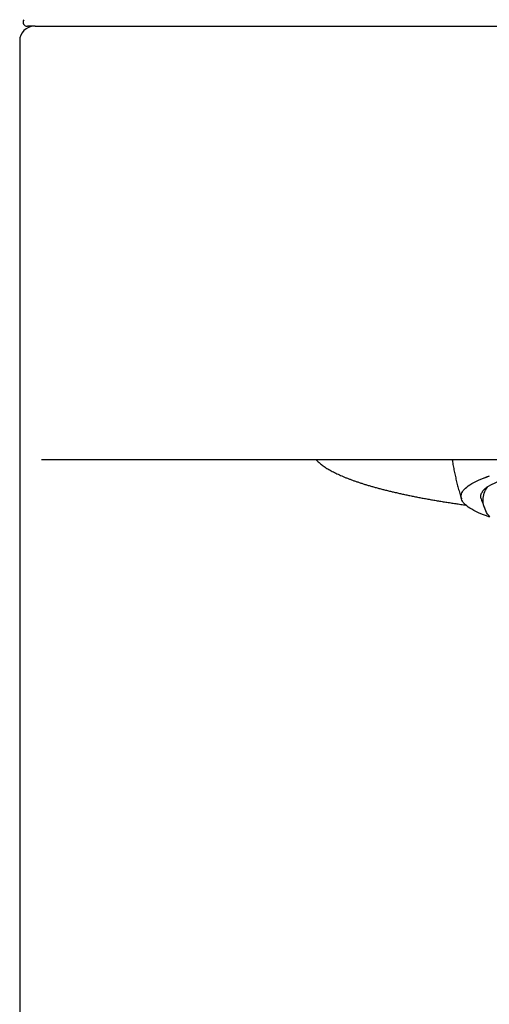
# Model space of a CAD drawing. Header units: millimetres. Extents: x 8 to 855, y 12 to 815.
# Tile 5 of 53: x 382 to 398, y 672 to 706. Entities that reach past the tile are written whole.
import ezdxf

# ---------------------------------------------------------------- set-up
doc = ezdxf.new("R2010")
doc.units = ezdxf.units.MM

msp = doc.modelspace()

# ---------------------------------------------------------------- linework, layer by layer
at = {"color": 7, "linetype": 'Continuous', "lineweight": 30}
for p, q in [((382.039, 705.484), (381.77, 705.484)), ((382.039, 705.484), (383.25, 705.484)), ((390.753, 705.484), (420.752, 705.484)), ((381.502, 704.984), (381.502, 569.984)), ((383.222, 690.484), (382.256, 690.484)), ((420.78, 690.484), (390.724, 690.484)), ((396.752, 689.222), (396.752, 689.221))]:
    msp.add_line(p, q, dxfattribs=at)
at = {"color": 7, "linetype": 'Continuous', "lineweight": 30, "flags": 128}
for points in [[(396.752, 689.222), (396.756, 689.263), (396.765, 689.304), (396.78, 689.345), (396.802, 689.386), (396.829, 689.426), (396.863, 689.467), (396.903, 689.507), (396.949, 689.547), (397.001, 689.587), (397.059, 689.627), (397.123, 689.666), (397.193, 689.705), (397.269, 689.744), (397.35, 689.782), (397.438, 689.82), (397.531, 689.858), (397.629, 689.895), (397.733, 689.932)], [(397.733, 688.511), (397.629, 688.548), (397.531, 688.585), (397.438, 688.623), (397.35, 688.661), (397.269, 688.699), (397.193, 688.738), (397.123, 688.777), (397.059, 688.816), (397.001, 688.856), (396.949, 688.896), (396.903, 688.936), (396.863, 688.976), (396.829, 689.017), (396.802, 689.057), (396.78, 689.098), (396.765, 689.139), (396.756, 689.18), (396.752, 689.221), (396.756, 689.262), (396.765, 689.302), (396.78, 689.343), (396.802, 689.384), (396.829, 689.425), (396.863, 689.465), (396.903, 689.505), (396.949, 689.546), (397.001, 689.586), (397.059, 689.625), (397.123, 689.665), (397.193, 689.704), (397.269, 689.742), (397.35, 689.781), (397.438, 689.819), (397.531, 689.856), (397.629, 689.893), (397.733, 689.93)], [(397.75, 688.507), (397.708, 688.561), (397.67, 688.615), (397.637, 688.67), (397.607, 688.725), (397.582, 688.78), (397.56, 688.835), (397.543, 688.89), (397.53, 688.945), (397.521, 689.001), (397.517, 689.057), (397.516, 689.112), (397.52, 689.168), (397.528, 689.223), (397.54, 689.279), (397.556, 689.334), (397.576, 689.39), (397.601, 689.445), (397.629, 689.5), (397.662, 689.555)]]:
    msp.add_lwpolyline(points, dxfattribs=at)
at = {"color": 7, "linetype": 'Continuous', "lineweight": 30}
for centre, radius, start, end in [((381.77, 705.634), 0.15, 148.2338, 270), ((382.002, 704.984), 0.5, 90, 180), ((400.531, 684.223), 6.055, 96.2485, 118.2852)]:
    msp.add_arc(centre, radius, start, end, dxfattribs=at)
for points, knots in [([(383.25, 705.484), (383.253, 705.484), (383.258, 705.484), (383.284, 705.484), (383.323, 705.484), (383.376, 705.484), (383.443, 705.484), (383.523, 705.484), (383.617, 705.484), (383.723, 705.484), (383.843, 705.484), (383.976, 705.484), (384.124, 705.484), (384.284, 705.484), (384.456, 705.484), (384.64, 705.484), (384.833, 705.484), (385.036, 705.484), (385.25, 705.484), (385.476, 705.484), (385.712, 705.484), (385.96, 705.484), (386.216, 705.484), (386.482, 705.484), (386.754, 705.484), (387.032, 705.484), (387.315, 705.484), (387.604, 705.484), (387.901, 705.484), (388.205, 705.484), (388.516, 705.484), (388.831, 705.484), (389.149, 705.484), (389.469, 705.484), (389.79, 705.484), (390.11, 705.484), (390.431, 705.484), (390.645, 705.484), (390.753, 705.484)], [0, 0, 0, 0, 0.028287, 0.056511, 0.084722, 0.112974, 0.141268, 0.168978, 0.196649, 0.22433, 0.252072, 0.280268, 0.308391, 0.336492, 0.364624, 0.392784, 0.420346, 0.447859, 0.475374, 0.502941, 0.530953, 0.558886, 0.586793, 0.614729, 0.64269, 0.670059, 0.697382, 0.724708, 0.752091, 0.779922, 0.807682, 0.835426, 0.863208, 0.891032, 0.918279, 0.945488, 0.972711, 1, 1, 1, 1]), ([(390.724, 690.484), (390.615, 690.484), (390.397, 690.484), (390.07, 690.484), (389.744, 690.484), (389.42, 690.484), (389.1, 690.484), (388.785, 690.484), (388.477, 690.484), (388.172, 690.484), (387.869, 690.484), (387.57, 690.484), (387.276, 690.484), (386.989, 690.484), (386.708, 690.484), (386.436, 690.484), (386.174, 690.484), (385.923, 690.484), (385.68, 690.484), (385.445, 690.484), (385.218, 690.484), (385, 690.484), (384.794, 690.484), (384.599, 690.484), (384.416, 690.484), (384.247, 690.484), (384.09, 690.484), (383.946, 690.484), (383.813, 690.484), (383.692, 690.484), (383.584, 690.484), (383.49, 690.484), (383.41, 690.484), (383.344, 690.484), (383.292, 690.484), (383.254, 690.484), (383.229, 690.484), (383.224, 690.484), (383.222, 690.484)], [0, 0, 0, 0, 0.027768, 0.055478, 0.083185, 0.110944, 0.138759, 0.166019, 0.193263, 0.220542, 0.247909, 0.275757, 0.303566, 0.331391, 0.359286, 0.387249, 0.41466, 0.442065, 0.469514, 0.497059, 0.525094, 0.553095, 0.581114, 0.609206, 0.637367, 0.664972, 0.692566, 0.720202, 0.747928, 0.776141, 0.804311, 0.83249, 0.860732, 0.889036, 0.916768, 0.944473, 0.972201, 1, 1, 1, 1]), ([(391.749, 690.484), (391.749, 690.484), (391.763, 690.468), (391.795, 690.438), (391.845, 690.392), (391.899, 690.347), (391.957, 690.303), (392.019, 690.259), (392.084, 690.216), (392.153, 690.173), (392.225, 690.131), (392.301, 690.09), (392.379, 690.049), (392.462, 690.009), (392.547, 689.969), (392.636, 689.93), (392.728, 689.891), (392.823, 689.852), (392.921, 689.815), (393.023, 689.777), (393.127, 689.74), (393.235, 689.704), (393.346, 689.667), (393.46, 689.632), (393.577, 689.596), (393.697, 689.561), (393.82, 689.527), (393.947, 689.493), (394.076, 689.459), (394.208, 689.426), (394.343, 689.393), (394.481, 689.361), (394.622, 689.329), (394.766, 689.297), (394.912, 689.266), (395.061, 689.236), (395.213, 689.205), (395.368, 689.176), (395.526, 689.146), (395.686, 689.118), (395.848, 689.089), (396.013, 689.061), (396.181, 689.034), (396.351, 689.007), (396.524, 688.981), (396.699, 688.955), (396.83, 688.936), (396.903, 688.926), (396.917, 688.924)], [0, 0, 0, 0, 0.000064, 0.022551, 0.045334, 0.068326, 0.091449, 0.11464, 0.137846, 0.161028, 0.184169, 0.207257, 0.230289, 0.253262, 0.276179, 0.299042, 0.321853, 0.344618, 0.367339, 0.39002, 0.412664, 0.435274, 0.457855, 0.480407, 0.502934, 0.525437, 0.54792, 0.570383, 0.592829, 0.615258, 0.637672, 0.660073, 0.682461, 0.704838, 0.727204, 0.74956, 0.771907, 0.794246, 0.816577, 0.838901, 0.861218, 0.883529, 0.905834, 0.928133, 0.950428, 0.972718, 0.995004, 1, 1, 1, 1]), ([(396.447, 690.484), (396.451, 690.462), (396.464, 690.378), (396.49, 690.233), (396.526, 690.05), (396.566, 689.867), (396.61, 689.685), (396.657, 689.505), (396.708, 689.325), (396.745, 689.202), (396.765, 689.14), (396.766, 689.136)], [0, 0, 0, 0, 0.0488871, 0.1836956, 0.3185059, 0.4533181, 0.5881322, 0.7229483, 0.8577664, 0.9925866, 1, 1, 1, 1]), ([(397.453, 689.135), (397.448, 689.148), (397.436, 689.181), (397.434, 689.236), (397.446, 689.3), (397.472, 689.358), (397.508, 689.412), (397.549, 689.46), (397.6, 689.508), (397.641, 689.539), (397.662, 689.555)], [0, 0, 0, 0, 0.089634, 0.23998, 0.390399, 0.540745, 0.655526, 0.770372, 0.885219, 1, 1, 1, 1]), ([(397.451, 689.134), (397.468, 689.087), (397.504, 688.983), (397.544, 688.873), (397.569, 688.811), (397.571, 688.805)], [0, 0, 0, 0, 0.430946, 0.945575, 1, 1, 1, 1])]:
    msp.add_open_spline(points, degree=3, knots=knots, dxfattribs=at)

doc.saveas('drawing.dxf')
